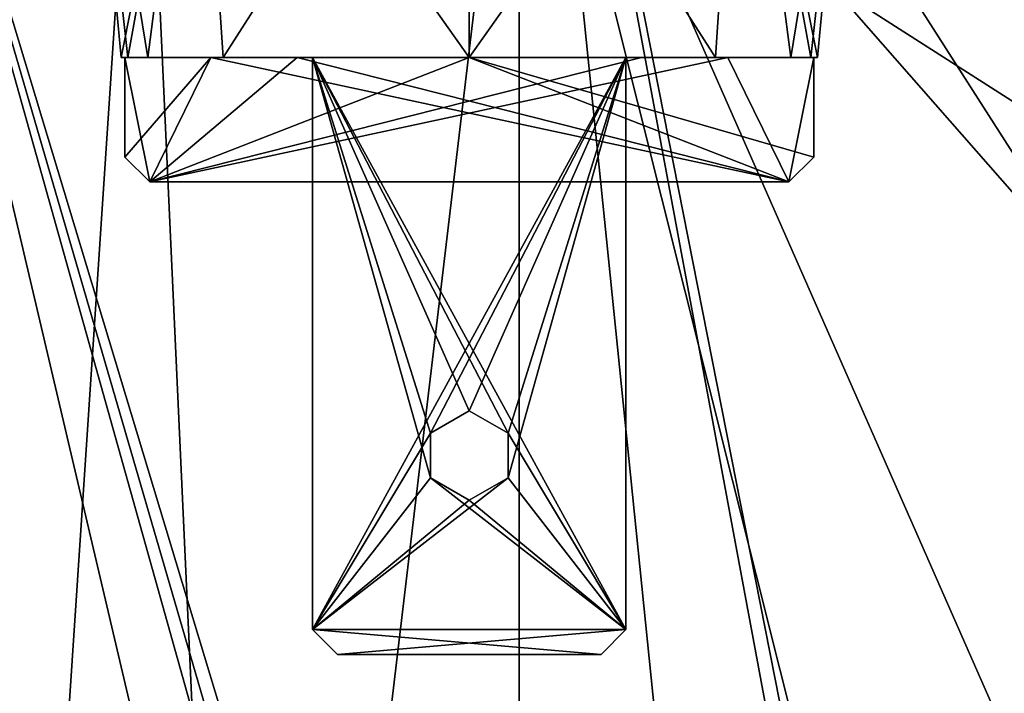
# Model space of a CAD drawing. Extents: x -250 to 250, y -697 to 625.
# Tile 4 of 256: x -234 to -214, y -663 to -649. Entities that reach past the tile are written whole.
import ezdxf

# ---------------------------------------------------------------- set-up
doc = ezdxf.new("R2010")
doc.units = 0
doc.header["$LTSCALE"] = 25.405557
for name, color, linetype in [('1', 7, 'CONTINUOUS'), ('122', 7, 'CONTINUOUS'), ('130', 7, 'CONTINUOUS'), ('146', 7, 'CONTINUOUS'), ('189', 7, 'CONTINUOUS'), ('190', 7, 'CONTINUOUS'), ('20', 7, 'CONTINUOUS'), ('201', 7, 'CONTINUOUS'), ('231', 7, 'CONTINUOUS'), ('232', 7, 'CONTINUOUS'), ('233', 7, 'CONTINUOUS'), ('234', 7, 'CONTINUOUS'), ('235', 7, 'CONTINUOUS'), ('236', 7, 'CONTINUOUS'), ('237', 7, 'CONTINUOUS'), ('238', 7, 'CONTINUOUS'), ('239', 7, 'CONTINUOUS'), ('240', 7, 'CONTINUOUS'), ('241', 7, 'CONTINUOUS'), ('242', 7, 'CONTINUOUS'), ('243', 7, 'CONTINUOUS'), ('244', 7, 'CONTINUOUS'), ('245', 7, 'CONTINUOUS'), ('246', 7, 'CONTINUOUS'), ('247', 7, 'CONTINUOUS'), ('248', 7, 'CONTINUOUS'), ('249', 7, 'CONTINUOUS'), ('250', 7, 'CONTINUOUS'), ('251', 7, 'CONTINUOUS'), ('252', 7, 'CONTINUOUS'), ('9', 7, 'CONTINUOUS')]:
    doc.layers.add(name, color=color, linetype=linetype)

msp = doc.modelspace()

# ---------------------------------------------------------------- linework, layer by layer
at = {"layer": '1', "color": 7, "linetype": 'CONTINUOUS'}
for points in [[(-224, -687.2, -20), (-224, -641.605, -20), (-212.557, -687.2, -20), (-224, -687.2, -20)], [(-224, -641.605, -20), (-213.507, -641.816, -20), (-210.768, -656.682, -20), (-224, -641.605, -20)], [(-212.557, -687.2, -20), (-224, -641.605, -20), (-210.071, -673.248, -20), (-212.557, -687.2, -20)], [(-210.071, -673.248, -20), (-224, -641.605, -20), (-210.768, -656.682, -20), (-210.071, -673.248, -20)]]:
    msp.add_3dface(points, dxfattribs=at)
at = {"layer": '122', "color": 7, "linetype": 'CONTINUOUS'}
for points in [[(-213.714, -688.714, 20), (-188.417, -692.2, 20), (-224, -636.604, 20), (-213.714, -688.714, 20)], [(-224, -636.604, 20), (-188.417, -692.2, 20), (-184.228, -637.405, 20), (-224, -636.604, 20)], [(-215.004, -684.912, 20), (-213.714, -688.714, 20), (-224, -636.604, 20), (-215.004, -684.912, 20)], [(-219.255, -683.2, 20), (-215.004, -684.912, 20), (-224, -636.604, 20), (-219.255, -683.2, 20)], [(-224, -683.2, 20), (-219.255, -683.2, 20), (-224, -636.604, 20), (-224, -683.2, 20)]]:
    msp.add_3dface(points, dxfattribs=at)
at = {"layer": '130', "color": 7, "linetype": 'CONTINUOUS'}
for points in [[(-238.483, -692.2, 13.793), (-225, -692.2, 19.975), (-238.134, -636.39, 14.15), (-238.483, -692.2, 13.793)], [(-224, -683.2, 20), (-224, -636.604, 20), (-238.134, -636.39, 14.15), (-224, -683.2, 20)], [(-224, -683.2, 20), (-238.134, -636.39, 14.15), (-224.5, -683.2, 19.994), (-224, -683.2, 20)], [(-225, -692.2, 19.975), (-225, -683.2, 19.975), (-238.134, -636.39, 14.15), (-225, -692.2, 19.975)], [(-238.134, -636.39, 14.15), (-225, -683.2, 19.975), (-224.5, -683.2, 19.994), (-238.134, -636.39, 14.15)]]:
    msp.add_3dface(points, dxfattribs=at)
at = {"layer": '146', "color": 7, "linetype": 'CONTINUOUS'}
for points in [[(-242, -633.241), (-144.396, -635.206), (-242, -695.2), (-242, -633.241)], [(-242, -695.2), (-144.396, -635.206), (-145, -695.2), (-242, -695.2)]]:
    msp.add_3dface(points, dxfattribs=at)
at = {"layer": '189', "linetype": 'CONTINUOUS'}
for points in [[(-231.865, -650.2, 1.366), (-232, -650.2), (-231.927, -650.2, 0.5), (-231.865, -650.2, 1.366)], [(-232, -650.2), (-231.865, -650.2, -1.366), (-231.927, -650.2, -0.5), (-232, -650.2)], [(-232, -650.2), (-231.927, -650.2, -0.5), (-231.927, -650.2, 0.5), (-232, -650.2)], [(-218.135, -650.2, 1.366), (-231.865, -650.2, 1.366), (-231.927, -650.2, 0.5), (-218.135, -650.2, 1.366)], [(-230.195, -650.2, 0.5), (-218.135, -650.2, 1.366), (-231.927, -650.2, 0.5), (-230.195, -650.2, 0.5)], [(-231.927, -650.2, -0.5), (-231.865, -650.2, -1.366), (-230.195, -650.2, -0.5), (-231.927, -650.2, -0.5)], [(-231.467, -650.2, 2.679), (-231.865, -650.2, 1.366), (-218.533, -650.2, 2.679), (-231.467, -650.2, 2.679)], [(-218.533, -650.2, 2.679), (-231.865, -650.2, 1.366), (-218.135, -650.2, 1.366), (-218.533, -650.2, 2.679)], [(-231.467, -650.2, -2.679), (-218.135, -650.2, -1.366), (-231.865, -650.2, -1.366), (-231.467, -650.2, -2.679)], [(-231.865, -650.2, -1.366), (-218.135, -650.2, -1.366), (-218.073, -650.2, -0.5), (-231.865, -650.2, -1.366)], [(-230.195, -650.2, -0.5), (-231.865, -650.2, -1.366), (-228.463, -650.2, -0.5), (-230.195, -650.2, -0.5)], [(-228.463, -650.2, -0.5), (-231.865, -650.2, -1.366), (-225, -650.2, -0.5), (-228.463, -650.2, -0.5)], [(-225, -650.2, -0.5), (-231.865, -650.2, -1.366), (-221.537, -650.2, -0.5), (-225, -650.2, -0.5)], [(-221.537, -650.2, -0.5), (-231.865, -650.2, -1.366), (-219.805, -650.2, -0.5), (-221.537, -650.2, -0.5)], [(-219.805, -650.2, -0.5), (-231.865, -650.2, -1.366), (-218.073, -650.2, -0.5), (-219.805, -650.2, -0.5)], [(-229.95, -650.2, 4.95), (-231.467, -650.2, 2.679), (-228.15, -650.2, 4.5), (-229.95, -650.2, 4.95)], [(-231.467, -650.2, 2.679), (-218.533, -650.2, 2.679), (-221.85, -650.2, 3.7), (-231.467, -650.2, 2.679)], [(-228.15, -650.2, 3.7), (-231.467, -650.2, 2.679), (-221.85, -650.2, 3.7), (-228.15, -650.2, 3.7)], [(-231.467, -650.2, 2.679), (-228.15, -650.2, 3.7), (-228.15, -650.2, 4.5), (-231.467, -650.2, 2.679)], [(-218.533, -650.2, -2.679), (-218.135, -650.2, -1.366), (-231.467, -650.2, -2.679), (-218.533, -650.2, -2.679)], [(-218.533, -650.2, -2.679), (-231.467, -650.2, -2.679), (-228.15, -650.2, -3.7), (-218.533, -650.2, -2.679)], [(-231.467, -650.2, -2.679), (-229.95, -650.2, -4.95), (-228.15, -650.2, -3.7), (-231.467, -650.2, -2.679)], [(-228.463, -650.2, 0.5), (-218.135, -650.2, 1.366), (-230.195, -650.2, 0.5), (-228.463, -650.2, 0.5)], [(-225, -650.2, 7), (-229.95, -650.2, 4.95), (-220.05, -650.2, 4.95), (-225, -650.2, 7)], [(-220.05, -650.2, 4.95), (-229.95, -650.2, 4.95), (-228.15, -650.2, 4.5), (-220.05, -650.2, 4.95)], [(-225, -650.2, -7), (-220.05, -650.2, -4.95), (-229.95, -650.2, -4.95), (-225, -650.2, -7)], [(-229.95, -650.2, -4.95), (-220.05, -650.2, -4.95), (-221.85, -650.2, -4.5), (-229.95, -650.2, -4.95)], [(-228.15, -650.2, -3.7), (-229.95, -650.2, -4.95), (-228.15, -650.2, -4.5), (-228.15, -650.2, -3.7)], [(-228.15, -650.2, -4.5), (-229.95, -650.2, -4.95), (-221.85, -650.2, -4.5), (-228.15, -650.2, -4.5)], [(-225, -650.2, 0.5), (-218.135, -650.2, 1.366), (-228.463, -650.2, 0.5), (-225, -650.2, 0.5)], [(-221.85, -650.2, 4.5), (-220.05, -650.2, 4.95), (-228.15, -650.2, 4.5), (-221.85, -650.2, 4.5)], [(-218.533, -650.2, -2.679), (-228.15, -650.2, -3.7), (-221.85, -650.2, -3.7), (-218.533, -650.2, -2.679)], [(-218.073, -650.2, 0.5), (-218.135, -650.2, 1.366), (-225, -650.2, 0.5), (-218.073, -650.2, 0.5)], [(-218.533, -650.2, 2.679), (-220.05, -650.2, 4.95), (-221.85, -650.2, 3.7), (-218.533, -650.2, 2.679)], [(-221.85, -650.2, 3.7), (-220.05, -650.2, 4.95), (-221.85, -650.2, 4.5), (-221.85, -650.2, 3.7)], [(-220.05, -650.2, -4.95), (-218.533, -650.2, -2.679), (-221.85, -650.2, -4.5), (-220.05, -650.2, -4.95)], [(-221.85, -650.2, -4.5), (-218.533, -650.2, -2.679), (-221.85, -650.2, -3.7), (-221.85, -650.2, -4.5)], [(-218, -650.2), (-218.135, -650.2, 1.366), (-218.073, -650.2, 0.5), (-218, -650.2)], [(-218.135, -650.2, -1.366), (-218, -650.2), (-218.073, -650.2, -0.5), (-218.135, -650.2, -1.366)], [(-218.073, -650.2, -0.5), (-218, -650.2), (-218.073, -650.2, 0.5), (-218.073, -650.2, -0.5)]]:
    msp.add_3dface(points, dxfattribs=at)
at = {"layer": '190', "linetype": 'CONTINUOUS'}
for points in [[(-232, -650.2), (-231.865, -650.2, 1.366), (-232.725, -642.472), (-232, -650.2)], [(-231.865, -650.2, 1.366), (-231.467, -650.2, 2.679), (-232.725, -642.472), (-231.865, -650.2, 1.366)], [(-232.725, -642.472), (-231.467, -650.2, 2.679), (-230.462, -642.472, 5.462), (-232.725, -642.472)], [(-231.467, -650.2, 2.679), (-229.95, -650.2, 4.95), (-230.462, -642.472, 5.462), (-231.467, -650.2, 2.679)], [(-229.95, -650.2, 4.95), (-225, -650.2, 7), (-230.462, -642.472, 5.462), (-229.95, -650.2, 4.95)], [(-230.462, -642.472, 5.462), (-225, -650.2, 7), (-225, -642.472, 7.725), (-230.462, -642.472, 5.462)], [(-225, -650.2, 7), (-220.05, -650.2, 4.95), (-225, -642.472, 7.725), (-225, -650.2, 7)], [(-225, -642.472, 7.725), (-220.05, -650.2, 4.95), (-219.538, -642.472, 5.462), (-225, -642.472, 7.725)], [(-220.05, -650.2, 4.95), (-218.533, -650.2, 2.679), (-219.538, -642.472, 5.462), (-220.05, -650.2, 4.95)], [(-218.533, -650.2, 2.679), (-218.135, -650.2, 1.366), (-219.538, -642.472, 5.462), (-218.533, -650.2, 2.679)], [(-218.135, -650.2, 1.366), (-218, -650.2), (-219.538, -642.472, 5.462), (-218.135, -650.2, 1.366)], [(-218, -650.2), (-217.275, -642.472), (-219.538, -642.472, 5.462), (-218, -650.2)]]:
    msp.add_3dface(points, dxfattribs=at)
at = {"layer": '20', "color": 7, "linetype": 'CONTINUOUS'}
for points in [[(-144.396, -635.206), (-242, -633.241), (-145, -695.2), (-144.396, -635.206)], [(-242, -633.241), (-242, -695.2), (-145, -695.2), (-242, -633.241)]]:
    msp.add_3dface(points, dxfattribs=at)
at = {"layer": '201', "linetype": 'CONTINUOUS'}
for points in [[(-232, -650.2), (-232.725, -642.472), (-230.462, -642.472, -5.462), (-232, -650.2)], [(-231.865, -650.2, -1.366), (-232, -650.2), (-230.462, -642.472, -5.462), (-231.865, -650.2, -1.366)], [(-231.467, -650.2, -2.679), (-231.865, -650.2, -1.366), (-230.462, -642.472, -5.462), (-231.467, -650.2, -2.679)], [(-229.95, -650.2, -4.95), (-231.467, -650.2, -2.679), (-230.462, -642.472, -5.462), (-229.95, -650.2, -4.95)], [(-225, -642.472, -7.725), (-229.95, -650.2, -4.95), (-230.462, -642.472, -5.462), (-225, -642.472, -7.725)], [(-225, -650.2, -7), (-229.95, -650.2, -4.95), (-225, -642.472, -7.725), (-225, -650.2, -7)], [(-220.05, -650.2, -4.95), (-225, -650.2, -7), (-219.538, -642.472, -5.462), (-220.05, -650.2, -4.95)], [(-219.538, -642.472, -5.462), (-225, -650.2, -7), (-225, -642.472, -7.725), (-219.538, -642.472, -5.462)], [(-218.533, -650.2, -2.679), (-220.05, -650.2, -4.95), (-219.538, -642.472, -5.462), (-218.533, -650.2, -2.679)], [(-217.275, -642.472), (-218.533, -650.2, -2.679), (-219.538, -642.472, -5.462), (-217.275, -642.472)], [(-218.135, -650.2, -1.366), (-218.533, -650.2, -2.679), (-217.275, -642.472), (-218.135, -650.2, -1.366)], [(-218, -650.2), (-218.135, -650.2, -1.366), (-217.275, -642.472), (-218, -650.2)]]:
    msp.add_3dface(points, dxfattribs=at)
at = {"layer": '231', "linetype": 'CONTINUOUS'}
for points in [[(-222.35, -662.2, -3.7), (-227.65, -662.2, -3.7), (-227.65, -662.2, -4.5), (-222.35, -662.2, -3.7)], [(-222.35, -662.2, -4.5), (-222.35, -662.2, -3.7), (-227.65, -662.2, -4.5), (-222.35, -662.2, -4.5)], [(-222.35, -662.2, 4.5), (-227.65, -662.2, 4.5), (-227.65, -662.2, 3.7), (-222.35, -662.2, 4.5)], [(-222.35, -662.2, 3.7), (-222.35, -662.2, 4.5), (-227.65, -662.2, 3.7), (-222.35, -662.2, 3.7)]]:
    msp.add_3dface(points, dxfattribs=at)
at = {"layer": '232', "linetype": 'CONTINUOUS'}
for points in [[(-228.15, -650.2, -3.7), (-228.15, -650.2, -4.5), (-228.15, -661.7, -4.5), (-228.15, -650.2, -3.7)], [(-228.15, -661.7, -3.7), (-228.15, -650.2, -3.7), (-228.15, -661.7, -4.5), (-228.15, -661.7, -3.7)]]:
    msp.add_3dface(points, dxfattribs=at)
at = {"layer": '233', "linetype": 'CONTINUOUS'}
for points in [[(-228.15, -650.2, -4.5), (-221.85, -650.2, -4.5), (-221.85, -661.7, -4.5), (-228.15, -650.2, -4.5)], [(-228.15, -661.7, -4.5), (-228.15, -650.2, -4.5), (-225.779, -658.65, -4.5), (-228.15, -661.7, -4.5)], [(-228.15, -650.2, -4.5), (-221.85, -661.7, -4.5), (-224.221, -657.75, -4.5), (-228.15, -650.2, -4.5)], [(-225.779, -658.65, -4.5), (-228.15, -650.2, -4.5), (-225.779, -657.75, -4.5), (-225.779, -658.65, -4.5)], [(-225.779, -657.75, -4.5), (-228.15, -650.2, -4.5), (-225, -657.3, -4.5), (-225.779, -657.75, -4.5)], [(-225, -657.3, -4.5), (-228.15, -650.2, -4.5), (-224.221, -657.75, -4.5), (-225, -657.3, -4.5)], [(-224.221, -657.75, -4.5), (-221.85, -661.7, -4.5), (-224.221, -658.65, -4.5), (-224.221, -657.75, -4.5)], [(-221.85, -661.7, -4.5), (-228.15, -661.7, -4.5), (-225.779, -658.65, -4.5), (-221.85, -661.7, -4.5)], [(-225, -659.1, -4.5), (-221.85, -661.7, -4.5), (-225.779, -658.65, -4.5), (-225, -659.1, -4.5)], [(-221.85, -661.7, -4.5), (-225, -659.1, -4.5), (-224.221, -658.65, -4.5), (-221.85, -661.7, -4.5)], [(-222.35, -662.2, -4.5), (-227.65, -662.2, -4.5), (-228.15, -661.7, -4.5), (-222.35, -662.2, -4.5)], [(-222.35, -662.2, -4.5), (-228.15, -661.7, -4.5), (-221.85, -661.7, -4.5), (-222.35, -662.2, -4.5)]]:
    msp.add_3dface(points, dxfattribs=at)
at = {"layer": '234', "linetype": 'CONTINUOUS'}
for points in [[(-221.85, -650.2, -4.5), (-221.85, -650.2, -3.7), (-221.85, -661.7, -3.7), (-221.85, -650.2, -4.5)], [(-221.85, -661.7, -4.5), (-221.85, -650.2, -4.5), (-221.85, -661.7, -3.7), (-221.85, -661.7, -4.5)]]:
    msp.add_3dface(points, dxfattribs=at)
at = {"layer": '235', "linetype": 'CONTINUOUS'}
for points in [[(-221.85, -650.2, -3.7), (-228.15, -650.2, -3.7), (-228.15, -661.7, -3.7), (-221.85, -650.2, -3.7)], [(-221.85, -650.2, -3.7), (-228.15, -661.7, -3.7), (-225.779, -657.75, -3.7), (-221.85, -650.2, -3.7)], [(-225, -657.3, -3.7), (-221.85, -650.2, -3.7), (-225.779, -657.75, -3.7), (-225, -657.3, -3.7)], [(-224.221, -657.75, -3.7), (-221.85, -650.2, -3.7), (-225, -657.3, -3.7), (-224.221, -657.75, -3.7)], [(-221.85, -661.7, -3.7), (-221.85, -650.2, -3.7), (-224.221, -658.65, -3.7), (-221.85, -661.7, -3.7)], [(-224.221, -658.65, -3.7), (-221.85, -650.2, -3.7), (-224.221, -657.75, -3.7), (-224.221, -658.65, -3.7)], [(-225.779, -657.75, -3.7), (-228.15, -661.7, -3.7), (-225.779, -658.65, -3.7), (-225.779, -657.75, -3.7)], [(-228.15, -661.7, -3.7), (-221.85, -661.7, -3.7), (-224.221, -658.65, -3.7), (-228.15, -661.7, -3.7)], [(-225, -659.1, -3.7), (-228.15, -661.7, -3.7), (-224.221, -658.65, -3.7), (-225, -659.1, -3.7)], [(-228.15, -661.7, -3.7), (-225, -659.1, -3.7), (-225.779, -658.65, -3.7), (-228.15, -661.7, -3.7)], [(-228.15, -661.7, -3.7), (-227.65, -662.2, -3.7), (-221.85, -661.7, -3.7), (-228.15, -661.7, -3.7)], [(-227.65, -662.2, -3.7), (-222.35, -662.2, -3.7), (-221.85, -661.7, -3.7), (-227.65, -662.2, -3.7)]]:
    msp.add_3dface(points, dxfattribs=at)
at = {"layer": '236', "linetype": 'CONTINUOUS'}
for points in [[(-228.15, -650.2, 3.7), (-221.85, -650.2, 3.7), (-221.85, -661.7, 3.7), (-228.15, -650.2, 3.7)], [(-228.15, -650.2, 3.7), (-221.85, -661.7, 3.7), (-224.221, -657.75, 3.7), (-228.15, -650.2, 3.7)], [(-228.15, -661.7, 3.7), (-228.15, -650.2, 3.7), (-225.779, -658.65, 3.7), (-228.15, -661.7, 3.7)], [(-225.779, -658.65, 3.7), (-228.15, -650.2, 3.7), (-225.779, -657.75, 3.7), (-225.779, -658.65, 3.7)], [(-225.779, -657.75, 3.7), (-228.15, -650.2, 3.7), (-225, -657.3, 3.7), (-225.779, -657.75, 3.7)], [(-225, -657.3, 3.7), (-228.15, -650.2, 3.7), (-224.221, -657.75, 3.7), (-225, -657.3, 3.7)], [(-224.221, -657.75, 3.7), (-221.85, -661.7, 3.7), (-224.221, -658.65, 3.7), (-224.221, -657.75, 3.7)], [(-221.85, -661.7, 3.7), (-228.15, -661.7, 3.7), (-225.779, -658.65, 3.7), (-221.85, -661.7, 3.7)], [(-225, -659.1, 3.7), (-221.85, -661.7, 3.7), (-225.779, -658.65, 3.7), (-225, -659.1, 3.7)], [(-221.85, -661.7, 3.7), (-225, -659.1, 3.7), (-224.221, -658.65, 3.7), (-221.85, -661.7, 3.7)], [(-222.35, -662.2, 3.7), (-227.65, -662.2, 3.7), (-228.15, -661.7, 3.7), (-222.35, -662.2, 3.7)], [(-221.85, -661.7, 3.7), (-222.35, -662.2, 3.7), (-228.15, -661.7, 3.7), (-221.85, -661.7, 3.7)]]:
    msp.add_3dface(points, dxfattribs=at)
at = {"layer": '237', "linetype": 'CONTINUOUS'}
for points in [[(-221.85, -650.2, 3.7), (-221.85, -650.2, 4.5), (-221.85, -661.7, 4.5), (-221.85, -650.2, 3.7)], [(-221.85, -661.7, 3.7), (-221.85, -650.2, 3.7), (-221.85, -661.7, 4.5), (-221.85, -661.7, 3.7)]]:
    msp.add_3dface(points, dxfattribs=at)
at = {"layer": '238', "linetype": 'CONTINUOUS'}
for points in [[(-221.85, -650.2, 4.5), (-228.15, -650.2, 4.5), (-228.15, -661.7, 4.5), (-221.85, -650.2, 4.5)], [(-221.85, -650.2, 4.5), (-228.15, -661.7, 4.5), (-225.779, -657.75, 4.5), (-221.85, -650.2, 4.5)], [(-225, -657.3, 4.5), (-221.85, -650.2, 4.5), (-225.779, -657.75, 4.5), (-225, -657.3, 4.5)], [(-224.221, -657.75, 4.5), (-221.85, -650.2, 4.5), (-225, -657.3, 4.5), (-224.221, -657.75, 4.5)], [(-221.85, -661.7, 4.5), (-221.85, -650.2, 4.5), (-224.221, -658.65, 4.5), (-221.85, -661.7, 4.5)], [(-224.221, -658.65, 4.5), (-221.85, -650.2, 4.5), (-224.221, -657.75, 4.5), (-224.221, -658.65, 4.5)], [(-225.779, -657.75, 4.5), (-228.15, -661.7, 4.5), (-225.779, -658.65, 4.5), (-225.779, -657.75, 4.5)], [(-228.15, -661.7, 4.5), (-221.85, -661.7, 4.5), (-224.221, -658.65, 4.5), (-228.15, -661.7, 4.5)], [(-225, -659.1, 4.5), (-228.15, -661.7, 4.5), (-224.221, -658.65, 4.5), (-225, -659.1, 4.5)], [(-228.15, -661.7, 4.5), (-225, -659.1, 4.5), (-225.779, -658.65, 4.5), (-228.15, -661.7, 4.5)], [(-227.65, -662.2, 4.5), (-221.85, -661.7, 4.5), (-228.15, -661.7, 4.5), (-227.65, -662.2, 4.5)], [(-227.65, -662.2, 4.5), (-222.35, -662.2, 4.5), (-221.85, -661.7, 4.5), (-227.65, -662.2, 4.5)]]:
    msp.add_3dface(points, dxfattribs=at)
at = {"layer": '239', "linetype": 'CONTINUOUS'}
for points in [[(-228.15, -650.2, 4.5), (-228.15, -650.2, 3.7), (-228.15, -661.7, 3.7), (-228.15, -650.2, 4.5)], [(-228.15, -650.2, 4.5), (-228.15, -661.7, 3.7), (-228.15, -661.7, 4.5), (-228.15, -650.2, 4.5)]]:
    msp.add_3dface(points, dxfattribs=at)
at = {"layer": '240', "linetype": 'CONTINUOUS'}
for points in [[(-227.65, -662.2, -4.5), (-227.65, -662.2, -3.7), (-228.15, -661.7, -4.5), (-227.65, -662.2, -4.5)], [(-227.65, -662.2, -3.7), (-228.15, -661.7, -3.7), (-228.15, -661.7, -4.5), (-227.65, -662.2, -3.7)]]:
    msp.add_3dface(points, dxfattribs=at)
at = {"layer": '241', "linetype": 'CONTINUOUS'}
for points in [[(-227.65, -662.2, 3.7), (-227.65, -662.2, 4.5), (-228.15, -661.7, 3.7), (-227.65, -662.2, 3.7)], [(-228.15, -661.7, 3.7), (-227.65, -662.2, 4.5), (-228.15, -661.7, 4.5), (-228.15, -661.7, 3.7)]]:
    msp.add_3dface(points, dxfattribs=at)
at = {"layer": '242', "linetype": 'CONTINUOUS'}
for points in [[(-222.35, -662.2, -3.7), (-222.35, -662.2, -4.5), (-221.85, -661.7, -3.7), (-222.35, -662.2, -3.7)], [(-222.35, -662.2, -4.5), (-221.85, -661.7, -4.5), (-221.85, -661.7, -3.7), (-222.35, -662.2, -4.5)]]:
    msp.add_3dface(points, dxfattribs=at)
at = {"layer": '243', "linetype": 'CONTINUOUS'}
for points in [[(-222.35, -662.2, 4.5), (-222.35, -662.2, 3.7), (-221.85, -661.7, 4.5), (-222.35, -662.2, 4.5)], [(-222.35, -662.2, 3.7), (-221.85, -661.7, 3.7), (-221.85, -661.7, 4.5), (-222.35, -662.2, 3.7)]]:
    msp.add_3dface(points, dxfattribs=at)
at = {"layer": '244', "linetype": 'CONTINUOUS'}
for points in [[(-225, -657.3, -4.5), (-224.221, -657.75, -4.5), (-225, -657.3, -3.7), (-225, -657.3, -4.5)], [(-224.221, -657.75, -4.5), (-224.221, -657.75, -3.7), (-225, -657.3, -3.7), (-224.221, -657.75, -4.5)], [(-225, -657.3, 3.7), (-224.221, -657.75, 3.7), (-225, -657.3, 4.5), (-225, -657.3, 3.7)], [(-224.221, -657.75, 3.7), (-224.221, -657.75, 4.5), (-225, -657.3, 4.5), (-224.221, -657.75, 3.7)], [(-224.221, -657.75, -4.5), (-224.221, -658.65, -4.5), (-224.221, -657.75, -3.7), (-224.221, -657.75, -4.5)], [(-224.221, -658.65, -4.5), (-224.221, -658.65, -3.7), (-224.221, -657.75, -3.7), (-224.221, -658.65, -4.5)], [(-224.221, -657.75, 3.7), (-224.221, -658.65, 3.7), (-224.221, -657.75, 4.5), (-224.221, -657.75, 3.7)], [(-224.221, -658.65, 3.7), (-224.221, -658.65, 4.5), (-224.221, -657.75, 4.5), (-224.221, -658.65, 3.7)], [(-224.221, -658.65, -4.5), (-225, -659.1, -4.5), (-224.221, -658.65, -3.7), (-224.221, -658.65, -4.5)], [(-225, -659.1, -4.5), (-225, -659.1, -3.7), (-224.221, -658.65, -3.7), (-225, -659.1, -4.5)], [(-224.221, -658.65, 3.7), (-225, -659.1, 3.7), (-224.221, -658.65, 4.5), (-224.221, -658.65, 3.7)], [(-225, -659.1, 3.7), (-225, -659.1, 4.5), (-224.221, -658.65, 4.5), (-225, -659.1, 3.7)]]:
    msp.add_3dface(points, dxfattribs=at)
at = {"layer": '245', "linetype": 'CONTINUOUS'}
for points in [[(-225.779, -657.75, -4.5), (-225, -657.3, -4.5), (-225.779, -657.75, -3.7), (-225.779, -657.75, -4.5)], [(-225, -657.3, -4.5), (-225, -657.3, -3.7), (-225.779, -657.75, -3.7), (-225, -657.3, -4.5)], [(-225.779, -657.75, 3.7), (-225, -657.3, 3.7), (-225.779, -657.75, 4.5), (-225.779, -657.75, 3.7)], [(-225, -657.3, 3.7), (-225, -657.3, 4.5), (-225.779, -657.75, 4.5), (-225, -657.3, 3.7)], [(-225.779, -658.65, -4.5), (-225.779, -657.75, -4.5), (-225.779, -658.65, -3.7), (-225.779, -658.65, -4.5)], [(-225.779, -657.75, -4.5), (-225.779, -657.75, -3.7), (-225.779, -658.65, -3.7), (-225.779, -657.75, -4.5)], [(-225.779, -658.65, 3.7), (-225.779, -657.75, 3.7), (-225.779, -658.65, 4.5), (-225.779, -658.65, 3.7)], [(-225.779, -657.75, 3.7), (-225.779, -657.75, 4.5), (-225.779, -658.65, 4.5), (-225.779, -657.75, 3.7)], [(-225, -659.1, -4.5), (-225.779, -658.65, -4.5), (-225, -659.1, -3.7), (-225, -659.1, -4.5)], [(-225, -659.1, -3.7), (-225.779, -658.65, -4.5), (-225.779, -658.65, -3.7), (-225, -659.1, -3.7)], [(-225, -659.1, 3.7), (-225.779, -658.65, 3.7), (-225, -659.1, 4.5), (-225, -659.1, 3.7)], [(-225, -659.1, 4.5), (-225.779, -658.65, 3.7), (-225.779, -658.65, 4.5), (-225, -659.1, 4.5)]]:
    msp.add_3dface(points, dxfattribs=at)
at = {"layer": '246', "linetype": 'CONTINUOUS'}
for points in [[(-218.573, -652.7, 0.5), (-231.427, -652.7, 0.5), (-218.573, -652.7, -0.5), (-218.573, -652.7, 0.5)], [(-218.573, -652.7, -0.5), (-231.427, -652.7, 0.5), (-231.427, -652.7, -0.5), (-218.573, -652.7, -0.5)]]:
    msp.add_3dface(points, dxfattribs=at)
at = {"layer": '247', "linetype": 'CONTINUOUS'}
for points in [[(-231.927, -650.2, -0.5), (-230.195, -650.2, -0.5), (-231.927, -652.2, -0.5), (-231.927, -650.2, -0.5)], [(-230.195, -650.2, -0.5), (-231.427, -652.7, -0.5), (-231.927, -652.2, -0.5), (-230.195, -650.2, -0.5)], [(-230.195, -650.2, -0.5), (-228.463, -650.2, -0.5), (-231.427, -652.7, -0.5), (-230.195, -650.2, -0.5)], [(-228.463, -650.2, -0.5), (-225, -650.2, -0.5), (-231.427, -652.7, -0.5), (-228.463, -650.2, -0.5)], [(-225, -650.2, -0.5), (-221.537, -650.2, -0.5), (-231.427, -652.7, -0.5), (-225, -650.2, -0.5)], [(-221.537, -650.2, -0.5), (-219.805, -650.2, -0.5), (-231.427, -652.7, -0.5), (-221.537, -650.2, -0.5)], [(-219.805, -650.2, -0.5), (-218.573, -652.7, -0.5), (-231.427, -652.7, -0.5), (-219.805, -650.2, -0.5)], [(-219.805, -650.2, -0.5), (-218.073, -650.2, -0.5), (-218.573, -652.7, -0.5), (-219.805, -650.2, -0.5)], [(-218.573, -652.7, -0.5), (-218.073, -650.2, -0.5), (-218.073, -652.2, -0.5), (-218.573, -652.7, -0.5)]]:
    msp.add_3dface(points, dxfattribs=at)
at = {"layer": '248', "linetype": 'CONTINUOUS'}
for points in [[(-218.073, -650.2, -0.5), (-218.073, -650.2, 0.5), (-218.073, -652.2, 0.5), (-218.073, -650.2, -0.5)], [(-218.073, -652.2, -0.5), (-218.073, -650.2, -0.5), (-218.073, -652.2, 0.5), (-218.073, -652.2, -0.5)]]:
    msp.add_3dface(points, dxfattribs=at)
at = {"layer": '249', "linetype": 'CONTINUOUS'}
for points in [[(-230.195, -650.2, 0.5), (-231.927, -650.2, 0.5), (-231.427, -652.7, 0.5), (-230.195, -650.2, 0.5)], [(-231.427, -652.7, 0.5), (-231.927, -650.2, 0.5), (-231.927, -652.2, 0.5), (-231.427, -652.7, 0.5)], [(-230.195, -650.2, 0.5), (-231.427, -652.7, 0.5), (-218.573, -652.7, 0.5), (-230.195, -650.2, 0.5)], [(-228.463, -650.2, 0.5), (-230.195, -650.2, 0.5), (-218.573, -652.7, 0.5), (-228.463, -650.2, 0.5)], [(-225, -650.2, 0.5), (-228.463, -650.2, 0.5), (-218.573, -652.7, 0.5), (-225, -650.2, 0.5)], [(-218.073, -650.2, 0.5), (-225, -650.2, 0.5), (-218.073, -652.2, 0.5), (-218.073, -650.2, 0.5)], [(-225, -650.2, 0.5), (-218.573, -652.7, 0.5), (-218.073, -652.2, 0.5), (-225, -650.2, 0.5)]]:
    msp.add_3dface(points, dxfattribs=at)
at = {"layer": '250', "linetype": 'CONTINUOUS'}
for points in [[(-231.927, -650.2, 0.5), (-231.927, -650.2, -0.5), (-231.927, -652.2, -0.5), (-231.927, -650.2, 0.5)], [(-231.927, -650.2, 0.5), (-231.927, -652.2, -0.5), (-231.927, -652.2, 0.5), (-231.927, -650.2, 0.5)]]:
    msp.add_3dface(points, dxfattribs=at)
at = {"layer": '251', "linetype": 'CONTINUOUS'}
for points in [[(-231.427, -652.7, -0.5), (-231.427, -652.7, 0.5), (-231.927, -652.2, -0.5), (-231.427, -652.7, -0.5)], [(-231.927, -652.2, -0.5), (-231.427, -652.7, 0.5), (-231.927, -652.2, 0.5), (-231.927, -652.2, -0.5)]]:
    msp.add_3dface(points, dxfattribs=at)
at = {"layer": '252', "linetype": 'CONTINUOUS'}
for points in [[(-218.573, -652.7, 0.5), (-218.573, -652.7, -0.5), (-218.073, -652.2, 0.5), (-218.573, -652.7, 0.5)], [(-218.573, -652.7, -0.5), (-218.073, -652.2, -0.5), (-218.073, -652.2, 0.5), (-218.573, -652.7, -0.5)]]:
    msp.add_3dface(points, dxfattribs=at)
at = {"layer": '9', "color": 7, "linetype": 'CONTINUOUS'}
for points in [[(-231.585, -641.232, -18.506), (-234.735, -688.558, -16.875), (-238.054, -640.232, -14.23), (-231.585, -641.232, -18.506)], [(-229.463, -687.568, -19.239), (-234.735, -688.558, -16.875), (-231.585, -641.232, -18.506), (-229.463, -687.568, -19.239)], [(-224, -641.605, -20), (-229.463, -687.568, -19.239), (-231.585, -641.232, -18.506), (-224, -641.605, -20)], [(-224, -687.2, -20), (-229.463, -687.568, -19.239), (-224, -641.605, -20), (-224, -687.2, -20)]]:
    msp.add_3dface(points, dxfattribs=at)

doc.saveas('drawing.dxf')
